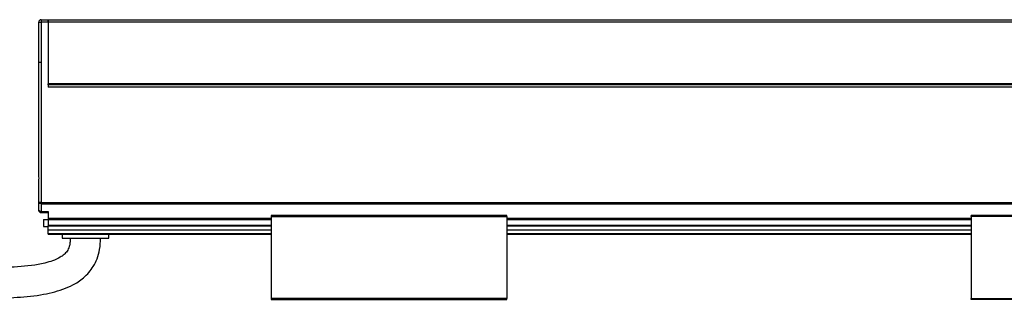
# Model space of a CAD drawing. Header units: millimetres. Extents: x -1015 to 2925, y 357 to 841.
# Tile 14 of 15: x 2414 to 2625, y 570 to 630. Entities that reach past the tile are written whole.
import ezdxf

# ---------------------------------------------------------------- set-up
doc = ezdxf.new("R2010")
doc.units = ezdxf.units.MM

# ---------------------------------------------------------------- blocks, each defined once
blk = doc.blocks.new('Drawing View6')
at = {"color": 7, "linetype": 'Continuous', "lineweight": 25}
for p, q in [((-286.25, 46.89), (-286.25, 46.39)), ((-286.25, 46.89), (-284.75, 46.89)), ((-284.75, 46.89), (-284.75, 46.39)), ((-284.74, 46.89), (11.24, 46.89)), ((-284.74, 46.39), (-284.74, 46.89)), ((-286.75, 37.74), (-286.75, 46.39)), ((-286.75, 46.39), (-286.25, 46.39)), ((-286.25, 46.39), (-286.25, 37.74)), ((-284.75, 46.39), (-286.25, 46.39)), ((-284.75, 46.39), (-284.75, 32.4)), ((-284.74, 46.39), (-284.74, 33.15)), ((11.24, 46.39), (-284.74, 46.39)), ((-286.25, 37.74), (-286.75, 37.74)), ((-286.75, 14.01), (-286.75, 37.74)), ((-286.25, 37.74), (-286.25, 7.69)), ((-284.75, 32.9), (-284.74, 32.9)), ((11.25, 32.4), (-284.75, 32.4)), ((-284.74, 32.9), (-284.74, 33.15)), ((11.24, 33.15), (-284.74, 33.15)), ((11.24, 32.9), (-284.74, 32.9)), ((-286.75, 7.69), (-286.75, 11.79)), ((-286.25, 7.69), (-286.75, 7.69)), ((-286.75, 6), (-286.75, 7.69)), ((-286.25, 7.69), (12.75, 7.69)), ((-286.25, 7.69), (-286.25, 7.42)), ((-286.25, 7.42), (12.75, 7.42)), ((-286.25, 7.42), (-286.25, 5.74)), ((-286.25, 5.74), (-284.75, 5.74)), ((-286.25, 5.74), (-286.25, 5.5)), ((-286.25, 5.5), (-284.75, 5.5)), ((-284.75, 5.74), (-284.75, 4.32)), ((-284.75, 4.32), (-284.75, 4.06)), ((-284.75, 4.32), (-237, 4.32)), ((-186.5, 4.9), (-237, 4.9)), ((-237, 4.7), (-186.5, 4.7)), ((-237, 4.7), (-237, -12.9)), ((-186.5, 4.7), (-186.5, -12.9)), ((-186.5, 4.32), (-87, 4.32)), ((-36.5, 4.9), (-87, 4.9)), ((-36.5, 4.7), (-87, 4.7)), ((-87, 4.7), (-87, -12.9)), ((-285.75, 4), (-285.75, 2.5)), ((-285.75, 4), (-284.75, 4)), ((-285.75, 2.5), (-284.75, 2.5)), ((-284.75, 4.06), (-284.75, 2.8)), ((-284.75, 4.06), (-237, 4.06)), ((-284.75, 2.8), (-284.75, 2.7)), ((-284.75, 2.8), (-237, 2.8)), ((-284.75, 1.82), (-284.75, 2.7)), ((-284.75, 2.7), (-237, 2.7)), ((-186.5, 4.06), (-87, 4.06)), ((-186.5, 2.8), (-87, 2.8)), ((-186.5, 2.7), (-87, 2.7)), ((-284.75, 1.82), (-237, 1.82)), ((-284.75, 1.03), (-284.75, 1.82)), ((-284.75, 0.9), (-284.75, 1.03)), ((-284.75, 1.03), (-237, 1.03)), ((-284.75, 0.9), (-237, 0.9)), ((-281.75, 0.9), (-281.75, 0)), ((-281.75, 0), (-271.75, 0)), ((-271.75, 0), (-271.75, 0.9)), ((-186.5, 1.82), (-87, 1.82)), ((-186.5, 1.03), (-87, 1.03)), ((-186.5, 0.9), (-87, 0.9)), ((-186.5, -12.9), (-237, -12.9)), ((-237, -13.1), (-186.5, -13.1)), ((-87, -12.9), (-36.5, -12.9)), ((-36.5, -13.1), (-87, -13.1))]:
    blk.add_line(p, q, dxfattribs=at)
at = {"color": 7, "linetype": 'Continuous', "lineweight": 25, "flags": 128}
for points in [[(-286.25, 7.42), (-286.35, 7.43), (-286.44, 7.44), (-286.53, 7.47), (-286.6, 7.5), (-286.67, 7.54), (-286.71, 7.59), (-286.74, 7.63), (-286.75, 7.69)], [(-286.25, 5.74), (-286.35, 5.74), (-286.44, 5.76), (-286.53, 5.78), (-286.6, 5.82), (-286.67, 5.85), (-286.71, 5.9), (-286.74, 5.95), (-286.75, 6)]]:
    blk.add_lwpolyline(points, dxfattribs=at)
at = {"color": 7, "linetype": 'Continuous', "lineweight": 25}
for centre, start, end in [((-286.25, 46.39), 90, 180), ((-286.25, 6), 180, 270)]:
    blk.add_arc(centre, 0.5, start, end, dxfattribs=at)
for points, knots in [([(-286.75, 11.79), (-286.75, 11.87), (-286.74, 11.96), (-286.73, 12.14), (-286.72, 12.24), (-286.7, 12.52), (-286.69, 12.71), (-286.69, 13.09), (-286.7, 13.28), (-286.72, 13.56), (-286.73, 13.66), (-286.74, 13.84), (-286.75, 13.93), (-286.75, 14.01)], [0, 0, 0, 0, 0.125, 0.125, 0.25, 0.25, 0.5, 0.5, 0.75, 0.75, 0.875, 0.875, 1, 1, 1, 1]), ([(-237, 4.9), (-237, 4.9), (-237, 4.9), (-237, 4.87), (-237, 4.83), (-237, 4.77), (-237, 4.72), (-237, 4.7)], [0, 0, 0, 0, 0.145533, 0.35915, 0.572766, 0.786383, 1, 1, 1, 1]), ([(-186.5, 4.7), (-186.5, 4.72), (-186.5, 4.77), (-186.5, 4.83), (-186.5, 4.87), (-186.5, 4.9), (-186.5, 4.9), (-186.5, 4.9)], [0, 0, 0, 0, 0.213617, 0.427234, 0.64085, 0.854467, 1, 1, 1, 1]), ([(-87, 4.7), (-87, 4.72), (-87, 4.77), (-87, 4.83), (-87, 4.87), (-87, 4.9), (-87, 4.9), (-87, 4.9)], [0, 0, 0, 0, 0.213617, 0.427234, 0.64085, 0.854467, 1, 1, 1, 1]), ([(-280, 0), (-280.01, -0.34), (-280.03, -0.93), (-280.22, -1.88), (-280.61, -2.77), (-281.32, -3.53), (-282.36, -4.25), (-283.74, -4.85), (-286.77, -5.72), (-291.3, -6.22), (-297.31, -6.4), (-303.37, -6.28), (-309.45, -6.03), (-317.46, -5.58), (-327.27, -4.93), (-336.6, -4.29), (-343.4, -3.83), (-347.77, -3.55), (-352.12, -3.27), (-356.87, -2.99), (-362.44, -2.66), (-368.37, -2.34), (-374.58, -2.04), (-380.97, -1.75), (-388.12, -1.46), (-396.07, -1.18), (-404.89, -0.93), (-414.66, -0.73), (-425.45, -0.58), (-432.99, -0.56), (-436.95, -0.55)], [0, 0, 0, 0, 0.006292, 0.011102, 0.018088, 0.02411, 0.030346, 0.041644, 0.052231, 0.089247, 0.126504, 0.165052, 0.202656, 0.240618, 0.315414, 0.386821, 0.415811, 0.44319, 0.46882, 0.497543, 0.532206, 0.573366, 0.608887, 0.648735, 0.693247, 0.742796, 0.797787, 0.858659, 0.92589, 1, 1, 1, 1]), ([(-436.95, -7.05), (-433.17, -7.06), (-425.98, -7.08), (-415.72, -7.21), (-406.5, -7.4), (-398.24, -7.62), (-390.24, -7.88), (-382.61, -8.18), (-375.44, -8.5), (-366.18, -8.96), (-354.19, -9.64), (-338.31, -10.68), (-321.44, -11.85), (-307.71, -12.69), (-297.92, -12.89), (-292.13, -12.78), (-287.42, -12.36), (-283.92, -11.67), (-281.58, -10.99), (-279.74, -10.2), (-278.29, -9.35), (-277.1, -8.47), (-275.98, -7.37), (-274.98, -5.98), (-274.17, -4.33), (-273.6, -2.29), (-273.54, -0.8), (-273.5, 0)], [0, 0, 0, 0, 0.066618, 0.126669, 0.180658, 0.229046, 0.272256, 0.321639, 0.363556, 0.398667, 0.484985, 0.574934, 0.679002, 0.782855, 0.817156, 0.851433, 0.884945, 0.900282, 0.914162, 0.927747, 0.935428, 0.943772, 0.95376, 0.963002, 0.973743, 0.985997, 1, 1, 1, 1])]:
    blk.add_open_spline(points, degree=3, knots=knots, dxfattribs=at)
for points in [[(-237, -12.9), (-237, -12.93), (-237, -12.98), (-237, -13.04), (-237, -13.09), (-237, -13.1), (-237, -13.1)], [(-186.5, -13.1), (-186.5, -13.1), (-186.5, -13.09), (-186.5, -13.04), (-186.5, -12.98), (-186.5, -12.93), (-186.5, -12.9)], [(-87, -13.1), (-87, -13.1), (-87, -13.09), (-87, -13.04), (-87, -12.98), (-87, -12.93), (-87, -12.9)]]:
    blk.add_open_spline(points, degree=3, dxfattribs=at)

msp = doc.modelspace()

# ---------------------------------------------------------------- block references
at = {"color": 7, "linetype": 'Continuous', "lineweight": 25}
msp.add_blockref('Drawing View6', (2704.95, 582.94), dxfattribs=at)

doc.saveas('drawing.dxf')
